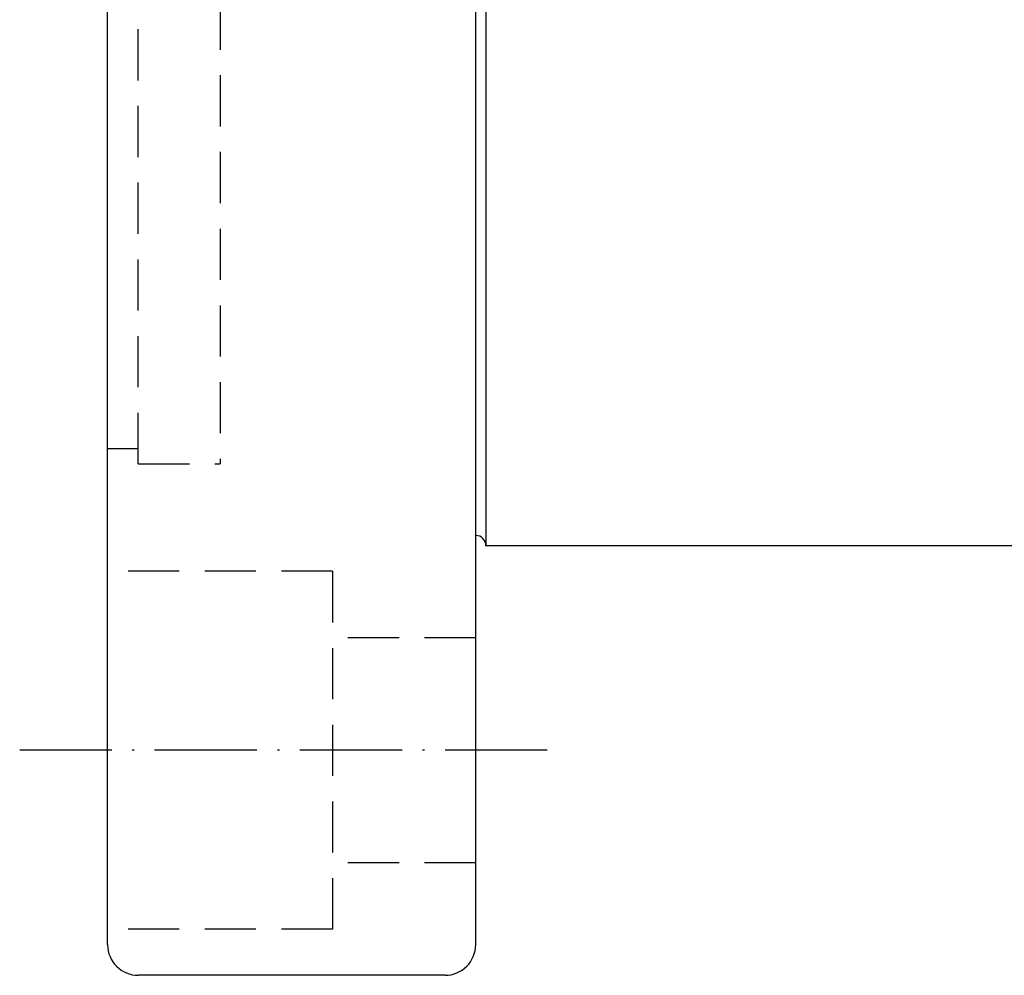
# Model space of a CAD drawing. Extents: x 904 to 1168, y 87 to 232.
# Tile 2 of 45: x 1072 to 1120, y 92 to 138. Entities that reach past the tile are written whole.
import ezdxf

# ---------------------------------------------------------------- set-up
doc = ezdxf.new("R2010")
doc.units = 0
doc.header["$MEASUREMENT"] = 0
doc.linetypes.add('CL-5', pattern=[7.1, 5, -1, 0.1, -1])
doc.linetypes.add('DASHED', pattern=[0.75, 0.5, -0.25])
for name, color, linetype in [('CL', 1, 'CL-5'), ('HID', 2, 'DASHED'), ('OUT', 3, 'CONTINUOUS')]:
    doc.layers.add(name, color=color, linetype=linetype)

msp = doc.modelspace()

# ---------------------------------------------------------------- linework, layer by layer
at = {"layer": 'CL', "color": 7}
msp.add_line((1097.593, 102.647), (1071.794, 102.647), dxfattribs=at)
at = {"layer": 'HID', "color": 7, "ltscale": 5}
for p, q in [((1077.593, 116.647), (1077.593, 180.647)), ((1081.593, 180.647), (1081.593, 116.647)), ((1076.093, 117.397), (1077.593, 117.397)), ((1077.593, 116.647), (1081.593, 116.647)), ((1087.093, 111.397), (1076.093, 111.397)), ((1087.093, 111.397), (1087.093, 93.897)), ((1094.093, 108.147), (1087.093, 108.147)), ((1094.093, 97.147), (1087.093, 97.147)), ((1087.093, 93.897), (1076.093, 93.897))]:
    msp.add_line(p, q, dxfattribs=at)
at = {"layer": 'OUT', "color": 7, "ltscale": 5}
for p, q in [((1076.093, 93.147), (1076.093, 204.147)), ((1094.093, 93.147), (1094.093, 204.147)), ((1162.593, 112.647), (1094.593, 112.647)), ((1092.593, 91.647), (1077.593, 91.647))]:
    msp.add_line(p, q, dxfattribs=at)
at = {"layer": 'OUT', "color": 7}
msp.add_line((1094.593, 184.647), (1094.593, 112.647), dxfattribs=at)
msp.add_arc((1094.093, 112.647), 0.5, 0, 90, dxfattribs=at)
at = {"layer": 'OUT', "color": 7, "ltscale": 5}
for centre, start, end in [((1077.593, 93.147), 180, 270), ((1092.593, 93.147), 270, 0)]:
    msp.add_arc(centre, 1.5, start, end, dxfattribs=at)

doc.saveas('drawing.dxf')
